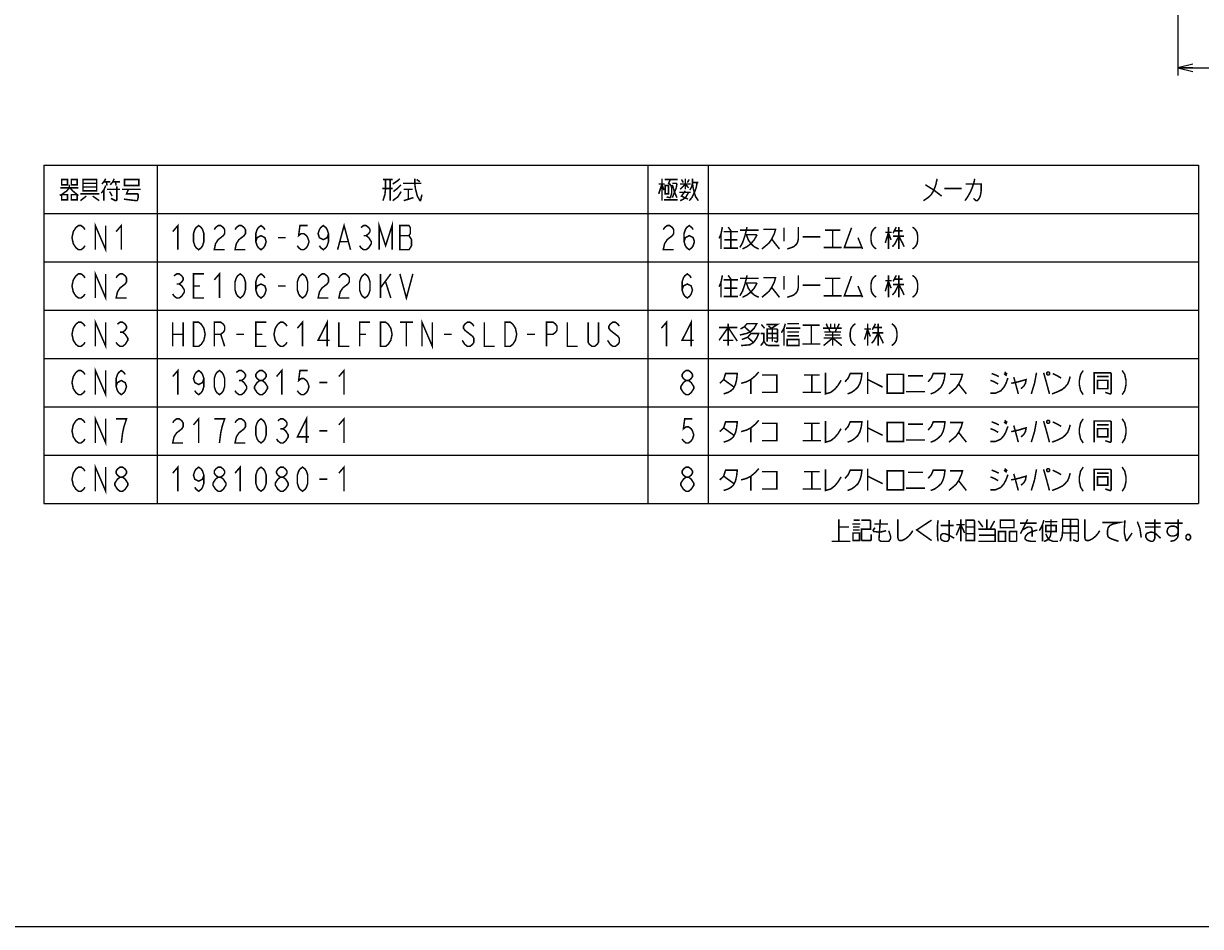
# Model space of a CAD drawing. Extents: x 0 to 840, y 0 to 594.
# Tile 2 of 22: x 229 to 541, y 0 to 239. Entities that reach past the tile are written whole.
import ezdxf

# ---------------------------------------------------------------- set-up
doc = ezdxf.new("R2010")
doc.units = 0
doc.header["$LTSCALE"] = 46.2
doc.layers.get('0').update_dxf_attribs({"linetype": 'CONTINUOUS'})
doc.layers.add('ALL_DIM', color=7, linetype='CONTINUOUS')
doc.layers.add('ALL_NOTE', color=7, linetype='CONTINUOUS')
doc.dimstyles.get("Standard").update_dxf_attribs({"dimtxt": 2.5, "dimasz": 2.5, "dimexe": 1.25, "dimexo": 0.625, "dimtad": 1, "dimcen": 2.5, "dimazin": 3, "dimtfac": 1, "dimtmove": 0, "dimatfit": 3})

# ---------------------------------------------------------------- blocks, each defined once
blk = doc.blocks.new('_OPEN')
at = {"color": 0, "linetype": 'BYBLOCK'}
for p, q in [((0, 0), (-1, 0.25)), ((-1, -0.25), (0, 0)), ((-1, 0), (0, 0))]:
    blk.add_line(p, q, dxfattribs=at)
blk = doc.blocks.new('*D3')
at = {"layer": 'ALL_DIM', "color": 2, "linetype": 'CONTINUOUS'}
for p, q in [((610, 270.12), (610, 225.5)), ((534.75, 241.5), (534.75, 225.5)), ((534.75, 227.5), (572.38, 227.5)), ((610, 227.5), (572.38, 227.5))]:
    blk.add_line(p, q, dxfattribs=at)
at = {"layer": 'ALL_DIM', "color": 2, "linetype": 'CONTINUOUS', "xscale": 4, "yscale": 4, "zscale": 4, "rotation": 180}
blk.add_blockref('_OPEN', (534.75, 227.5), dxfattribs=at)
at = {"layer": 'ALL_DIM', "color": 2, "linetype": 'CONTINUOUS', "xscale": 4, "yscale": 4, "zscale": 4}
blk.add_blockref('_OPEN', (610, 227.5), dxfattribs=at)

msp = doc.modelspace()

# ---------------------------------------------------------------- linework, layer by layer
at = {"color": 2, "linetype": 'CONTINUOUS'}
for p, q in [((234.272, 201.714), (540.272, 201.714)), ((234.272, 201.714), (234.272, 112.114)), ((264.272, 201.714), (264.272, 112.114)), ((394.272, 201.714), (394.272, 112.114)), ((410.272, 201.714), (410.272, 112.114)), ((540.272, 201.714), (540.272, 112.114)), ((234.272, 188.914), (540.272, 188.914)), ((234.272, 176.114), (540.272, 176.114)), ((234.272, 163.314), (540.272, 163.314)), ((234.272, 150.514), (540.272, 150.514)), ((234.272, 137.714), (540.272, 137.714)), ((234.272, 124.914), (540.272, 124.914)), ((234.272, 112.114), (540.272, 112.114))]:
    msp.add_line(p, q, dxfattribs=at)
at = {"color": 7, "linetype": 'CONTINUOUS'}
msp.add_line((0, 0), (840, 0), dxfattribs=at)
at = {"layer": 'ALL_NOTE', "color": 2, "linetype": 'CONTINUOUS', "const_width": 0.4}
for points in [[(241.016, 196.514), (241.016, 195.714), (240.328, 194.914), (238.952, 193.914), (238.436, 193.714)], [(238.952, 197.914), (238.952, 196.514), (240.5, 196.514), (240.5, 197.914), (238.952, 197.914)], [(241.532, 197.914), (241.532, 196.514), (243.08, 196.514), (243.08, 197.914), (241.532, 197.914)], [(244.628, 197.914), (244.628, 195.114), (244.628, 194.914), (248.24, 194.914), (248.24, 197.914), (244.628, 197.914)], [(244.628, 196.914), (248.24, 196.914)], [(250.648, 196.314), (250.132, 195.114), (249.444, 194.314)], [(250.648, 198.114), (250.132, 197.314), (249.616, 196.714)], [(250.132, 197.314), (251.852, 197.314)], [(250.82, 197.314), (250.992, 196.314)], [(251.852, 196.514), (252.54, 197.314), (252.884, 198.114)], [(252.54, 197.314), (254.432, 197.314)], [(253.228, 197.314), (253.4, 196.314)], [(255.636, 197.714), (255.636, 196.314), (259.42, 196.314), (259.42, 197.914), (255.636, 197.914), (255.636, 197.714)], [(324.112, 197.914), (326.692, 197.914)], [(324.8, 197.914), (324.8, 195.514), (324.628, 193.914), (324.112, 192.314)], [(326.004, 197.914), (326.004, 192.314)], [(326.692, 196.714), (327.896, 197.514), (328.584, 198.114)], [(328.928, 196.514), (327.896, 195.514), (326.864, 194.714)], [(329.444, 196.914), (334.088, 196.914), (334.26, 196.914)], [(332.54, 198.114), (332.54, 196.914), (332.712, 195.514), (333.228, 193.514), (333.916, 192.314), (334.088, 192.314)], [(333.056, 197.914), (333.916, 197.314)], [(397.196, 194.114), (398.056, 196.714), (398.572, 195.114)], [(397.196, 196.714), (398.744, 196.714)], [(398.056, 198.114), (398.056, 192.314)], [(398.744, 197.914), (402.184, 197.914)], [(398.916, 196.314), (398.916, 194.114), (399.776, 194.114), (399.776, 196.314), (398.916, 196.314)], [(400.292, 197.914), (399.776, 196.914), (400.12, 196.714), (400.464, 196.314), (400.636, 195.714), (400.636, 194.314), (400.292, 193.114), (400.12, 193.114), (399.26, 193.314)], [(400.808, 196.914), (401.84, 196.914), (402.012, 196.714), (401.84, 195.714), (400.808, 193.114)], [(400.808, 196.514), (401.324, 194.714), (402.012, 193.114)], [(402.872, 195.314), (404.248, 196.714), (405.108, 195.714)], [(402.872, 196.714), (405.624, 196.714)], [(403.216, 197.914), (403.732, 197.114)], [(404.248, 198.114), (404.248, 195.314)], [(404.764, 197.114), (405.28, 197.914)], [(407.344, 197.114), (407.172, 195.914), (406.828, 194.914), (406.484, 194.114), (405.968, 193.114), (405.28, 192.314)], [(405.452, 195.114), (405.968, 196.114), (406.14, 197.114), (406.14, 198.114)], [(406.14, 197.114), (407.688, 197.114)], [(406.14, 196.914), (406.312, 195.714), (406.656, 194.314), (407, 193.314), (407.688, 192.314)], [(470.972, 198.114), (470.628, 196.514), (470.112, 195.114), (469.424, 193.914), (468.564, 193.114), (467.36, 192.314)], [(467.876, 196.514), (470.112, 195.114), (472.176, 193.514)], [(480.948, 198.114), (480.776, 197.314), (480.604, 196.714), (480.26, 195.714), (479.744, 194.514), (479.4, 193.914), (479.056, 193.314), (478.368, 192.314)], [(478.54, 196.714), (482.668, 196.714), (482.668, 195.114), (482.496, 193.914), (482.324, 193.314), (481.98, 192.714), (481.636, 192.314), (481.292, 192.314), (480.604, 192.914)], [(238.608, 195.714), (243.424, 195.714)], [(238.952, 193.914), (238.952, 192.514), (240.5, 192.514), (240.5, 193.914), (238.952, 193.914)], [(241.188, 195.714), (241.876, 194.914), (243.08, 193.914), (243.424, 193.714)], [(241.532, 193.914), (241.532, 192.514), (243.08, 192.514), (243.08, 193.914), (241.532, 193.914)], [(243.94, 194.114), (248.928, 194.114)], [(245.488, 193.514), (243.94, 192.314)], [(248.24, 195.914), (244.628, 195.914)], [(247.208, 193.514), (248.928, 192.314)], [(250.132, 195.114), (250.132, 192.314)], [(250.992, 195.314), (254.432, 195.314)], [(251.68, 194.714), (252.368, 193.514)], [(253.572, 196.114), (253.572, 192.514), (253.4, 192.314), (253.228, 192.314), (252.024, 192.914)], [(254.948, 195.314), (259.936, 195.314)], [(256.668, 195.314), (256.152, 194.114), (259.076, 194.114), (259.248, 193.914), (259.248, 193.114), (259.076, 192.514), (258.904, 192.314), (258.732, 192.314), (255.464, 192.714)], [(326.692, 195.514), (323.94, 195.514)], [(328.928, 194.714), (328.068, 193.314), (326.692, 192.314)], [(329.616, 195.314), (332.024, 195.314)], [(330.82, 195.314), (330.82, 192.714)], [(333.916, 192.314), (334.088, 192.314), (334.432, 193.914)], [(402.7, 194.514), (405.624, 194.514)], [(402.872, 192.314), (403.732, 192.714), (404.42, 193.314), (405.108, 194.514)], [(404.248, 194.914), (403.216, 193.514), (404.936, 192.714)], [(472.864, 195.514), (477.508, 195.514)], [(329.616, 192.314), (332.196, 193.114)], [(398.572, 192.514), (402.184, 192.514)], [(245.144, 180.381), (244.8, 179.847), (244.112, 179.314), (243.424, 179.314), (242.736, 179.847), (242.392, 180.381), (242.048, 180.914), (241.704, 182.514), (242.048, 184.114), (242.392, 184.647), (242.736, 185.181), (243.424, 185.714), (244.112, 185.714), (244.8, 185.181), (245.144, 184.647)], [(247.896, 179.314), (247.896, 185.714), (250.648, 179.314), (250.648, 185.714)], [(253.4, 184.114), (254.776, 185.714), (254.776, 179.314)], [(268.4, 184.114), (269.776, 185.714), (269.776, 179.314)], [(275.28, 179.314), (274.592, 179.847), (274.248, 180.381), (273.904, 181.447), (273.904, 183.581), (274.248, 184.647), (274.592, 185.181), (275.28, 185.714), (275.968, 185.181), (276.312, 184.647), (276.656, 183.581), (276.656, 181.447), (276.312, 180.381), (275.968, 179.847), (275.28, 179.314)], [(279.408, 184.647), (279.752, 185.181), (280.44, 185.714), (281.128, 185.714), (281.816, 185.181), (282.16, 184.647), (282.16, 183.581), (281.816, 183.047), (281.128, 182.514), (280.44, 181.981), (279.752, 180.914), (279.408, 179.314), (282.16, 179.314)], [(284.912, 184.647), (285.256, 185.181), (285.944, 185.714), (286.632, 185.714), (287.32, 185.181), (287.664, 184.647), (287.664, 183.581), (287.32, 183.047), (286.632, 182.514), (285.944, 181.981), (285.256, 180.914), (284.912, 179.314), (287.664, 179.314)], [(290.416, 181.447), (290.76, 182.514), (291.792, 183.047), (292.824, 182.514), (293.168, 181.447), (292.824, 180.381), (292.48, 179.847), (291.792, 179.314), (291.104, 179.847), (290.76, 180.381), (290.416, 181.447), (290.416, 183.581), (290.76, 184.647), (291.104, 185.181), (291.792, 185.714), (292.48, 185.181), (292.824, 184.647)], [(304.176, 185.714), (302.112, 185.714), (301.768, 183.047), (302.456, 183.581), (303.144, 183.581), (303.832, 183.047), (304.176, 182.514), (304.52, 181.447), (304.176, 180.381), (303.832, 179.847), (303.144, 179.314), (302.456, 179.314), (301.768, 179.847), (301.424, 180.381)], [(309.68, 183.581), (309.336, 182.514), (308.304, 181.981), (307.272, 182.514), (306.928, 183.581), (307.272, 184.647), (307.616, 185.181), (308.304, 185.714), (308.992, 185.181), (309.336, 184.647), (309.68, 183.581), (309.68, 181.447), (309.336, 180.381), (308.992, 179.847), (308.304, 179.314), (307.616, 179.847), (307.272, 180.381)], [(312.088, 179.314), (313.808, 185.714), (315.528, 179.314)], [(318.28, 185.181), (318.968, 185.714), (319.656, 185.714), (320.344, 185.181), (320.688, 184.647), (320.688, 184.114), (320.344, 183.581), (319.656, 183.047), (320.344, 182.514), (320.688, 181.981), (321.032, 181.447), (321.032, 180.914), (320.688, 180.381), (320.344, 179.847), (319.656, 179.314), (318.968, 179.314), (318.28, 179.847), (317.936, 180.381)], [(323.096, 179.314), (323.096, 185.714), (324.816, 180.381), (326.536, 185.714), (326.536, 179.314)], [(328.6, 185.714), (328.6, 179.314), (331.008, 179.314), (331.352, 179.847), (331.696, 180.381), (331.696, 181.981), (331.352, 182.514), (331.008, 183.047), (331.352, 183.581), (331.352, 185.181), (331.008, 185.714), (328.6, 185.714)], [(398.4, 184.647), (398.744, 185.181), (399.432, 185.714), (400.12, 185.714), (400.808, 185.181), (401.152, 184.647), (401.152, 183.581), (400.808, 183.047), (400.12, 182.514), (399.432, 181.981), (398.744, 180.914), (398.4, 179.314), (401.152, 179.314)], [(403.904, 181.447), (404.248, 182.514), (405.28, 183.047), (406.312, 182.514), (406.656, 181.447), (406.312, 180.381), (405.968, 179.847), (405.28, 179.314), (404.592, 179.847), (404.248, 180.381), (403.904, 181.447), (403.904, 183.581), (404.248, 184.647), (404.592, 185.181), (405.28, 185.714), (405.968, 185.181), (406.312, 184.647)], [(414.056, 185.314), (413.712, 183.514), (413.196, 182.314)], [(414.4, 184.114), (418.184, 184.114)], [(415.604, 185.314), (416.464, 184.114)], [(416.292, 184.114), (416.292, 179.714)], [(420.592, 185.314), (420.42, 184.514), (420.076, 183.114), (419.388, 181.114), (418.7, 179.914)], [(418.7, 184.514), (423.688, 184.514)], [(424.892, 184.714), (428.16, 184.714), (427.816, 183.514), (427.128, 182.114), (426.44, 181.114), (425.752, 180.514), (424.548, 179.514)], [(430.396, 185.114), (430.396, 181.514)], [(434.18, 185.314), (434.18, 182.114), (434.008, 181.314), (433.664, 180.714), (432.976, 180.114), (432.46, 179.914), (431.256, 179.514)], [(441.232, 184.514), (445.36, 184.514)], [(443.296, 184.514), (443.296, 179.914)], [(448.284, 185.114), (446.392, 179.914), (451.036, 179.914)], [(454.82, 185.314), (454.304, 184.914), (453.96, 184.514), (453.616, 183.914), (453.444, 182.914), (453.444, 181.914), (453.616, 180.914), (453.96, 180.314), (454.304, 179.914), (454.82, 179.514)], [(457.228, 183.914), (458.948, 183.914)], [(458.088, 183.914), (457.228, 181.114)], [(458.088, 185.314), (458.088, 179.514)], [(460.152, 185.314), (459.292, 183.714)], [(459.636, 184.314), (461.872, 184.314)], [(460.84, 185.314), (460.84, 179.514)], [(464.452, 185.314), (464.968, 184.914), (465.312, 184.514), (465.656, 183.914), (465.828, 182.914), (465.828, 181.914), (465.656, 180.914), (465.312, 180.314), (464.968, 179.914), (464.452, 179.514)], [(296.264, 182.514), (298.328, 182.514)], [(312.776, 181.447), (314.84, 181.447)], [(318.968, 183.047), (319.656, 183.047)], [(328.6, 183.047), (331.008, 183.047)], [(413.712, 183.514), (413.712, 179.514)], [(414.572, 181.914), (418.012, 181.914)], [(420.076, 183.314), (423, 183.314), (423.172, 183.114), (422.484, 181.914), (421.624, 180.914), (420.592, 180.114), (419.388, 179.514)], [(420.42, 183.314), (420.936, 181.914), (421.624, 180.914), (422.484, 180.114), (423.688, 179.514)], [(427.128, 182.114), (429.192, 179.514)], [(435.384, 182.714), (440.028, 182.714)], [(450.004, 182.514), (451.208, 179.514)], [(458.088, 183.714), (458.776, 181.914)], [(460.84, 182.914), (459.808, 180.914), (459.12, 180.114)], [(459.292, 182.914), (462.216, 182.914)], [(460.84, 182.914), (461.872, 180.914), (462.216, 180.114)], [(414.4, 179.714), (418.184, 179.714)], [(440.888, 179.914), (445.704, 179.914)], [(245.144, 167.581), (244.8, 167.047), (244.112, 166.514), (243.424, 166.514), (242.736, 167.047), (242.392, 167.581), (242.048, 168.114), (241.704, 169.714), (242.048, 171.314), (242.392, 171.847), (242.736, 172.381), (243.424, 172.914), (244.112, 172.914), (244.8, 172.381), (245.144, 171.847)], [(247.896, 166.514), (247.896, 172.914), (250.648, 166.514), (250.648, 172.914)], [(253.4, 171.847), (253.744, 172.381), (254.432, 172.914), (255.12, 172.914), (255.808, 172.381), (256.152, 171.847), (256.152, 170.781), (255.808, 170.247), (255.12, 169.714), (254.432, 169.181), (253.744, 168.114), (253.4, 166.514), (256.152, 166.514)], [(268.744, 172.381), (269.432, 172.914), (270.12, 172.914), (270.808, 172.381), (271.152, 171.847), (271.152, 171.314), (270.808, 170.781), (270.12, 170.247), (270.808, 169.714), (271.152, 169.181), (271.496, 168.647), (271.496, 168.114), (271.152, 167.581), (270.808, 167.047), (270.12, 166.514), (269.432, 166.514), (268.744, 167.047), (268.4, 167.581)], [(276.656, 166.514), (273.904, 166.514), (273.904, 172.914), (276.656, 172.914)], [(279.408, 171.314), (280.784, 172.914), (280.784, 166.514)], [(286.288, 166.514), (285.6, 167.047), (285.256, 167.581), (284.912, 168.647), (284.912, 170.781), (285.256, 171.847), (285.6, 172.381), (286.288, 172.914), (286.976, 172.381), (287.32, 171.847), (287.664, 170.781), (287.664, 168.647), (287.32, 167.581), (286.976, 167.047), (286.288, 166.514)], [(290.416, 168.647), (290.76, 169.714), (291.792, 170.247), (292.824, 169.714), (293.168, 168.647), (292.824, 167.581), (292.48, 167.047), (291.792, 166.514), (291.104, 167.047), (290.76, 167.581), (290.416, 168.647), (290.416, 170.781), (290.76, 171.847), (291.104, 172.381), (291.792, 172.914), (292.48, 172.381), (292.824, 171.847)], [(302.8, 166.514), (302.112, 167.047), (301.768, 167.581), (301.424, 168.647), (301.424, 170.781), (301.768, 171.847), (302.112, 172.381), (302.8, 172.914), (303.488, 172.381), (303.832, 171.847), (304.176, 170.781), (304.176, 168.647), (303.832, 167.581), (303.488, 167.047), (302.8, 166.514)], [(306.928, 171.847), (307.272, 172.381), (307.96, 172.914), (308.648, 172.914), (309.336, 172.381), (309.68, 171.847), (309.68, 170.781), (309.336, 170.247), (308.648, 169.714), (307.96, 169.181), (307.272, 168.114), (306.928, 166.514), (309.68, 166.514)], [(312.432, 171.847), (312.776, 172.381), (313.464, 172.914), (314.152, 172.914), (314.84, 172.381), (315.184, 171.847), (315.184, 170.781), (314.84, 170.247), (314.152, 169.714), (313.464, 169.181), (312.776, 168.114), (312.432, 166.514), (315.184, 166.514)], [(319.312, 166.514), (318.624, 167.047), (318.28, 167.581), (317.936, 168.647), (317.936, 170.781), (318.28, 171.847), (318.624, 172.381), (319.312, 172.914), (320, 172.381), (320.344, 171.847), (320.688, 170.781), (320.688, 168.647), (320.344, 167.581), (320, 167.047), (319.312, 166.514)], [(323.44, 172.914), (323.44, 166.514)], [(323.44, 169.181), (326.192, 172.914)], [(328.6, 172.914), (330.32, 166.514), (332.04, 172.914)], [(403.392, 168.647), (403.736, 169.714), (404.768, 170.247), (405.8, 169.714), (406.144, 168.647), (405.8, 167.581), (405.456, 167.047), (404.768, 166.514), (404.08, 167.047), (403.736, 167.581), (403.392, 168.647), (403.392, 170.781), (403.736, 171.847), (404.08, 172.381), (404.768, 172.914), (405.456, 172.381), (405.8, 171.847)], [(414.056, 172.514), (413.712, 170.714), (413.196, 169.514)], [(415.604, 172.514), (416.464, 171.314)], [(420.592, 172.514), (420.42, 171.714), (420.076, 170.314), (419.388, 168.314), (418.7, 167.114)], [(418.7, 171.714), (423.688, 171.714)], [(424.892, 171.914), (428.16, 171.914), (427.816, 170.714), (427.128, 169.314), (426.44, 168.314), (425.752, 167.714), (424.548, 166.714)], [(430.396, 172.314), (430.396, 168.714)], [(434.18, 172.514), (434.18, 169.314), (434.008, 168.514), (433.664, 167.914), (432.976, 167.314), (432.46, 167.114), (431.256, 166.714)], [(441.232, 171.714), (445.36, 171.714)], [(443.296, 171.714), (443.296, 167.114)], [(448.284, 172.314), (446.392, 167.114), (451.036, 167.114)], [(454.82, 172.514), (454.304, 172.114), (453.96, 171.714), (453.616, 171.114), (453.444, 170.114), (453.444, 169.114), (453.616, 168.114), (453.96, 167.514), (454.304, 167.114), (454.82, 166.714)], [(458.088, 172.514), (458.088, 166.714)], [(460.152, 172.514), (459.292, 170.914)], [(459.636, 171.514), (461.872, 171.514)], [(460.84, 172.514), (460.84, 166.714)], [(464.452, 172.514), (464.968, 172.114), (465.312, 171.714), (465.656, 171.114), (465.828, 170.114), (465.828, 169.114), (465.656, 168.114), (465.312, 167.514), (464.968, 167.114), (464.452, 166.714)], [(269.432, 170.247), (270.12, 170.247)], [(273.904, 169.714), (275.624, 169.714)], [(296.264, 169.714), (298.328, 169.714)], [(324.816, 170.781), (326.192, 166.514)], [(413.712, 170.714), (413.712, 166.714)], [(414.4, 171.314), (418.184, 171.314)], [(414.572, 169.114), (418.012, 169.114)], [(416.292, 171.314), (416.292, 166.914)], [(420.076, 170.514), (423, 170.514), (423.172, 170.314), (422.484, 169.114), (421.624, 168.114), (420.592, 167.314), (419.388, 166.714)], [(420.42, 170.514), (420.936, 169.114), (421.624, 168.114), (422.484, 167.314), (423.688, 166.714)], [(427.128, 169.314), (429.192, 166.714)], [(435.384, 169.914), (440.028, 169.914)], [(450.004, 169.714), (451.208, 166.714)], [(457.228, 171.114), (458.948, 171.114)], [(458.088, 171.114), (457.228, 168.314)], [(458.088, 170.914), (458.776, 169.114)], [(460.84, 170.114), (459.808, 168.114), (459.12, 167.314)], [(459.292, 170.114), (462.216, 170.114)], [(460.84, 170.114), (461.872, 168.114), (462.216, 167.314)], [(414.4, 166.914), (418.184, 166.914)], [(440.888, 167.114), (445.704, 167.114)], [(245.144, 154.781), (244.8, 154.247), (244.112, 153.714), (243.424, 153.714), (242.736, 154.247), (242.392, 154.781), (242.048, 155.314), (241.704, 156.914), (242.048, 158.514), (242.392, 159.047), (242.736, 159.581), (243.424, 160.114), (244.112, 160.114), (244.8, 159.581), (245.144, 159.047)], [(247.896, 153.714), (247.896, 160.114), (250.648, 153.714), (250.648, 160.114)], [(253.744, 159.581), (254.432, 160.114), (255.12, 160.114), (255.808, 159.581), (256.152, 159.047), (256.152, 158.514), (255.808, 157.981), (255.12, 157.447), (255.808, 156.914), (256.152, 156.381), (256.496, 155.847), (256.496, 155.314), (256.152, 154.781), (255.808, 154.247), (255.12, 153.714), (254.432, 153.714), (253.744, 154.247), (253.4, 154.781)], [(268.4, 160.114), (268.4, 153.714)], [(271.152, 160.114), (271.152, 153.714)], [(273.904, 160.114), (275.28, 160.114), (275.968, 159.581), (276.312, 159.047), (276.656, 158.514), (277, 156.914), (276.656, 155.314), (276.312, 154.781), (275.968, 154.247), (275.28, 153.714), (273.904, 153.714), (273.904, 160.114)], [(279.408, 153.714), (279.408, 160.114), (281.128, 160.114), (281.816, 159.581), (282.16, 159.047), (282.16, 157.981), (281.816, 157.447), (281.128, 156.914), (279.408, 156.914)], [(293.168, 153.714), (290.416, 153.714), (290.416, 160.114), (293.168, 160.114)], [(298.672, 154.781), (298.328, 154.247), (297.64, 153.714), (296.952, 153.714), (296.264, 154.247), (295.92, 154.781), (295.576, 155.314), (295.232, 156.914), (295.576, 158.514), (295.92, 159.047), (296.264, 159.581), (296.952, 160.114), (297.64, 160.114), (298.328, 159.581), (298.672, 159.047)], [(301.424, 158.514), (302.8, 160.114), (302.8, 153.714)], [(309.336, 153.714), (309.336, 160.114), (306.928, 155.314), (310.024, 155.314)], [(312.432, 160.114), (312.432, 153.714), (315.184, 153.714)], [(317.936, 153.714), (317.936, 160.114), (320.688, 160.114)], [(323.44, 160.114), (324.816, 160.114), (325.504, 159.581), (325.848, 159.047), (326.192, 158.514), (326.536, 156.914), (326.192, 155.314), (325.848, 154.781), (325.504, 154.247), (324.816, 153.714), (323.44, 153.714), (323.44, 160.114)], [(328.6, 160.114), (332.04, 160.114)], [(330.32, 160.114), (330.32, 153.714)], [(334.448, 153.714), (334.448, 160.114), (337.2, 153.714), (337.2, 160.114)], [(348.208, 159.047), (347.864, 159.581), (347.176, 160.114), (346.488, 160.114), (345.8, 159.581), (345.456, 159.047), (345.456, 158.514), (345.8, 157.981), (346.488, 157.447), (347.176, 156.914), (347.864, 156.381), (348.208, 155.847), (348.208, 154.781), (347.864, 154.247), (347.176, 153.714), (346.488, 153.714), (345.8, 154.247), (345.456, 154.781), (345.112, 155.314)], [(350.96, 160.114), (350.96, 153.714), (353.712, 153.714)], [(356.464, 160.114), (357.84, 160.114), (358.528, 159.581), (358.872, 159.047), (359.216, 158.514), (359.56, 156.914), (359.216, 155.314), (358.872, 154.781), (358.528, 154.247), (357.84, 153.714), (356.464, 153.714), (356.464, 160.114)], [(367.472, 153.714), (367.472, 160.114), (369.192, 160.114), (369.88, 159.581), (370.224, 159.047), (370.224, 157.981), (369.88, 157.447), (369.192, 156.914), (367.472, 156.914)], [(372.976, 160.114), (372.976, 153.714), (375.728, 153.714)], [(381.232, 160.114), (381.232, 154.781), (380.888, 154.247), (380.2, 153.714), (379.512, 153.714), (378.824, 154.247), (378.48, 154.781), (378.48, 160.114)], [(386.736, 159.047), (386.392, 159.581), (385.704, 160.114), (385.016, 160.114), (384.328, 159.581), (383.984, 159.047), (383.984, 158.514), (384.328, 157.981), (385.016, 157.447), (385.704, 156.914), (386.392, 156.381), (386.736, 155.847), (386.736, 154.781), (386.392, 154.247), (385.704, 153.714), (385.016, 153.714), (384.328, 154.247), (383.984, 154.781), (383.64, 155.314)], [(397.888, 158.514), (399.264, 160.114), (399.264, 153.714)], [(405.8, 153.714), (405.8, 160.114), (403.392, 155.314), (406.488, 155.314)], [(415.604, 159.714), (415.604, 153.914)], [(418.872, 158.314), (419.904, 158.914), (420.592, 159.714), (423.172, 159.714), (422.484, 158.514), (421.452, 157.514), (420.42, 157.114), (418.7, 156.714)], [(419.904, 158.914), (421.452, 157.514)], [(424.376, 159.514), (425.236, 158.514)], [(425.752, 159.514), (428.676, 159.514), (427.128, 158.514)], [(426.268, 159.114), (427.3, 158.314)], [(430.74, 159.714), (430.396, 158.514), (429.708, 157.314)], [(431.256, 159.714), (434.352, 159.714)], [(435.384, 159.314), (439.856, 159.314)], [(437.62, 159.314), (437.62, 154.314)], [(441.576, 159.714), (442.092, 158.514)], [(442.78, 159.714), (442.78, 158.514)], [(443.812, 159.714), (443.812, 158.514)], [(445.016, 159.714), (444.5, 158.514)], [(449.316, 159.714), (448.8, 159.314), (448.456, 158.914), (448.112, 158.314), (447.94, 157.314), (447.94, 156.314), (448.112, 155.314), (448.456, 154.714), (448.8, 154.314), (449.316, 153.914)], [(452.584, 159.714), (452.584, 153.914)], [(454.648, 159.714), (453.788, 158.114)], [(455.336, 159.714), (455.336, 153.914)], [(458.948, 159.714), (459.464, 159.314), (459.808, 158.914), (460.152, 158.314), (460.324, 157.314), (460.324, 156.314), (460.152, 155.314), (459.808, 154.714), (459.464, 154.314), (458.948, 153.914)], [(254.432, 157.447), (255.12, 157.447)], [(268.4, 156.914), (271.152, 156.914)], [(281.128, 156.914), (282.16, 153.714)], [(285.256, 156.914), (287.32, 156.914)], [(290.416, 156.914), (292.136, 156.914)], [(317.936, 156.914), (319.656, 156.914)], [(340.296, 156.914), (342.36, 156.914)], [(362.312, 156.914), (364.376, 156.914)], [(413.196, 155.314), (415.604, 158.714), (418.012, 155.114)], [(413.196, 158.714), (418.012, 158.714)], [(419.216, 155.514), (420.764, 156.114), (421.624, 157.114), (423.688, 157.114), (423.172, 155.914), (422.312, 154.714), (421.28, 154.114), (419.044, 153.914)], [(420.764, 156.114), (422.312, 154.714)], [(424.204, 157.114), (425.064, 157.114), (425.064, 155.114), (424.72, 154.514), (424.204, 153.914)], [(425.924, 154.914), (425.924, 158.314), (428.504, 158.314), (428.676, 158.114), (428.676, 155.114), (428.504, 154.914), (428.332, 154.914), (427.816, 155.114)], [(425.924, 157.114), (428.676, 157.114)], [(425.924, 155.914), (428.676, 155.914)], [(427.3, 158.314), (427.3, 154.914)], [(430.396, 158.514), (430.396, 153.914)], [(430.912, 158.514), (434.696, 158.514)], [(431.256, 157.514), (434.18, 157.514), (434.352, 157.514)], [(431.256, 156.514), (434.352, 156.514)], [(440.716, 158.514), (445.704, 158.514)], [(440.888, 153.914), (443.296, 155.914), (445.704, 153.914)], [(440.888, 155.914), (445.704, 155.914)], [(441.06, 157.514), (445.188, 157.514), (445.36, 157.514)], [(441.232, 156.714), (445.36, 156.714)], [(442.264, 158.514), (442.608, 157.514)], [(443.296, 157.514), (443.296, 153.914)], [(444.328, 158.514), (443.984, 157.514)], [(445.36, 157.514), (445.532, 157.514)], [(451.724, 158.314), (453.444, 158.314)], [(452.584, 158.314), (451.724, 155.514)], [(452.584, 158.114), (453.272, 156.314)], [(455.336, 157.314), (454.304, 155.314), (453.616, 154.514)], [(453.788, 157.314), (456.712, 157.314)], [(454.132, 158.714), (456.368, 158.714)], [(455.336, 157.314), (456.368, 155.314), (456.712, 154.514)], [(414.228, 155.314), (416.808, 155.314), (416.98, 155.314)], [(425.064, 155.114), (425.408, 154.514), (425.752, 154.114), (426.44, 153.914), (429.192, 153.914)], [(431.256, 155.514), (431.256, 153.914), (434.352, 153.914), (434.352, 155.514), (431.256, 155.514)], [(435.212, 154.314), (440.028, 154.314)], [(245.144, 141.981), (244.8, 141.447), (244.112, 140.914), (243.424, 140.914), (242.736, 141.447), (242.392, 141.981), (242.048, 142.514), (241.704, 144.114), (242.048, 145.714), (242.392, 146.247), (242.736, 146.781), (243.424, 147.314), (244.112, 147.314), (244.8, 146.781), (245.144, 146.247)], [(247.896, 140.914), (247.896, 147.314), (250.648, 140.914), (250.648, 147.314)], [(253.4, 143.047), (253.744, 144.114), (254.776, 144.647), (255.808, 144.114), (256.152, 143.047), (255.808, 141.981), (255.464, 141.447), (254.776, 140.914), (254.088, 141.447), (253.744, 141.981), (253.4, 143.047), (253.4, 145.181), (253.744, 146.247), (254.088, 146.781), (254.776, 147.314), (255.464, 146.781), (255.808, 146.247)], [(268.4, 145.714), (269.776, 147.314), (269.776, 140.914)], [(276.656, 145.181), (276.312, 144.114), (275.28, 143.581), (274.248, 144.114), (273.904, 145.181), (274.248, 146.247), (274.592, 146.781), (275.28, 147.314), (275.968, 146.781), (276.312, 146.247), (276.656, 145.181), (276.656, 143.047), (276.312, 141.981), (275.968, 141.447), (275.28, 140.914), (274.592, 141.447), (274.248, 141.981)], [(280.784, 140.914), (280.096, 141.447), (279.752, 141.981), (279.408, 143.047), (279.408, 145.181), (279.752, 146.247), (280.096, 146.781), (280.784, 147.314), (281.472, 146.781), (281.816, 146.247), (282.16, 145.181), (282.16, 143.047), (281.816, 141.981), (281.472, 141.447), (280.784, 140.914)], [(285.256, 146.781), (285.944, 147.314), (286.632, 147.314), (287.32, 146.781), (287.664, 146.247), (287.664, 145.714), (287.32, 145.181), (286.632, 144.647), (287.32, 144.114), (287.664, 143.581), (288.008, 143.047), (288.008, 142.514), (287.664, 141.981), (287.32, 141.447), (286.632, 140.914), (285.944, 140.914), (285.256, 141.447), (284.912, 141.981)], [(291.448, 144.647), (290.76, 145.181), (290.416, 145.714), (290.416, 146.247), (290.76, 146.781), (291.448, 147.314), (292.136, 147.314), (292.824, 146.781), (293.168, 146.247), (293.168, 145.714), (292.824, 145.181), (292.136, 144.647)], [(295.92, 145.714), (297.296, 147.314), (297.296, 140.914)], [(304.176, 147.314), (302.112, 147.314), (301.768, 144.647), (302.456, 145.181), (303.144, 145.181), (303.832, 144.647), (304.176, 144.114), (304.52, 143.047), (304.176, 141.981), (303.832, 141.447), (303.144, 140.914), (302.456, 140.914), (301.768, 141.447), (301.424, 141.981)], [(312.432, 145.714), (313.808, 147.314), (313.808, 140.914)], [(404.424, 144.647), (403.736, 145.181), (403.392, 145.714), (403.392, 146.247), (403.736, 146.781), (404.424, 147.314), (405.112, 147.314), (405.8, 146.781), (406.144, 146.247), (406.144, 145.714), (405.8, 145.181), (405.112, 144.647)], [(413.368, 143.914), (414.4, 144.914), (414.916, 146.514), (418.012, 146.514), (417.84, 144.914), (417.496, 143.514), (416.98, 142.514), (416.292, 141.914), (415.604, 141.514), (414.4, 141.114)], [(419.044, 143.914), (420.42, 144.314), (421.624, 144.914), (422.828, 145.914), (423.688, 146.914)], [(441.404, 146.714), (441.404, 141.114), (442.78, 141.514), (443.812, 142.314), (444.672, 143.314), (445.532, 144.714)], [(446.564, 144.314), (447.424, 145.314), (447.94, 146.514), (451.036, 146.514), (450.864, 145.114), (450.52, 143.914), (450.004, 142.914), (449.144, 142.114), (448.284, 141.514), (447.252, 141.114)], [(452.584, 146.914), (452.584, 141.114)], [(468.58, 144.314), (469.44, 145.314), (469.956, 146.514), (473.052, 146.514), (472.88, 145.114), (472.536, 143.914), (472.02, 142.914), (471.16, 142.114), (470.3, 141.514), (469.268, 141.114)], [(485.436, 146.514), (486.468, 146.114), (487.328, 145.714)], [(488.704, 146.514), (489.392, 145.914)], [(488.876, 146.914), (489.564, 146.314)], [(497.304, 146.714), (496.788, 143.914), (495.928, 141.114)], [(499.196, 146.714), (499.884, 144.314), (500.744, 141.114)], [(500.228, 146.914), (500.056, 146.714), (500.056, 146.314), (500.228, 146.114), (500.572, 146.114), (500.744, 146.314), (500.744, 146.714), (500.572, 146.914), (500.228, 146.914)], [(501.604, 146.514), (502.808, 145.914), (503.84, 145.314)], [(509.688, 147.314), (509, 146.247), (508.656, 144.647), (508.656, 143.581), (509, 141.981), (509.688, 140.914)], [(512.612, 141.114), (512.612, 146.714), (516.912, 146.714), (517.084, 146.514), (517.084, 141.314), (516.912, 141.114), (516.74, 141.114), (515.536, 141.514)], [(520.008, 147.314), (520.696, 146.247), (521.04, 144.647), (521.04, 143.581), (520.696, 141.981), (520.008, 140.914)], [(285.944, 144.647), (286.632, 144.647)], [(291.448, 140.914), (290.76, 141.447), (290.416, 141.981), (290.072, 142.514), (290.072, 143.047), (290.416, 143.581), (290.76, 144.114), (291.448, 144.647), (292.136, 144.647), (292.824, 144.114), (293.168, 143.581), (293.512, 143.047), (293.512, 142.514), (293.168, 141.981), (292.824, 141.447), (292.136, 140.914), (291.448, 140.914)], [(307.272, 144.114), (309.336, 144.114)], [(404.424, 140.914), (403.736, 141.447), (403.392, 141.981), (403.048, 142.514), (403.048, 143.047), (403.392, 143.581), (403.736, 144.114), (404.424, 144.647), (405.112, 144.647), (405.8, 144.114), (406.144, 143.581), (406.488, 143.047), (406.488, 142.514), (406.144, 141.981), (405.8, 141.447), (405.112, 140.914), (404.424, 140.914)], [(414.4, 144.914), (417.152, 142.914)], [(421.624, 144.914), (421.624, 141.114)], [(424.548, 146.114), (428.504, 146.114), (428.504, 141.514), (424.548, 141.514)], [(435.728, 146.114), (439.856, 146.114)], [(437.792, 146.114), (437.792, 141.514)], [(452.584, 144.914), (456.54, 142.914)], [(457.744, 146.314), (457.744, 141.314), (462.044, 141.314), (462.044, 146.314), (457.744, 146.314)], [(463.248, 145.914), (467.204, 145.914)], [(474.428, 146.314), (477.696, 146.314), (477.352, 145.114), (476.664, 143.714), (475.976, 142.714), (475.288, 142.114), (474.084, 141.114)], [(476.664, 143.714), (478.728, 141.114)], [(485.092, 141.314), (486.468, 141.314), (487.844, 141.914), (488.704, 142.914), (489.22, 143.914), (489.736, 145.314)], [(485.092, 144.714), (486.124, 144.314), (487.156, 143.714)], [(490.596, 143.914), (492.488, 144.314), (494.552, 144.914), (494.38, 143.914), (494.036, 143.314), (493.692, 142.914), (493.176, 142.514)], [(491.284, 145.514), (491.628, 144.314)], [(491.628, 144.314), (492.488, 141.114)], [(501.432, 141.114), (502.98, 141.714), (504.184, 142.314), (504.872, 142.914), (505.56, 143.714), (505.904, 144.514), (506.248, 145.714)], [(513.3, 145.714), (516.396, 145.714)], [(513.472, 144.714), (513.472, 142.514), (516.224, 142.514), (516.224, 144.714), (513.472, 144.714)], [(435.384, 141.514), (440.2, 141.514)], [(462.732, 141.714), (467.72, 141.714)], [(245.144, 129.181), (244.8, 128.647), (244.112, 128.114), (243.424, 128.114), (242.736, 128.647), (242.392, 129.181), (242.048, 129.714), (241.704, 131.314), (242.048, 132.914), (242.392, 133.447), (242.736, 133.981), (243.424, 134.514), (244.112, 134.514), (244.8, 133.981), (245.144, 133.447)], [(247.896, 128.114), (247.896, 134.514), (250.648, 128.114), (250.648, 134.514)], [(254.776, 128.114), (255.12, 130.781), (255.464, 132.381), (255.808, 133.447), (256.152, 134.514), (253.4, 134.514)], [(268.4, 133.447), (268.744, 133.981), (269.432, 134.514), (270.12, 134.514), (270.808, 133.981), (271.152, 133.447), (271.152, 132.381), (270.808, 131.847), (270.12, 131.314), (269.432, 130.781), (268.744, 129.714), (268.4, 128.114), (271.152, 128.114)], [(273.904, 132.914), (275.28, 134.514), (275.28, 128.114)], [(280.784, 128.114), (281.128, 130.781), (281.472, 132.381), (281.816, 133.447), (282.16, 134.514), (279.408, 134.514)], [(284.912, 133.447), (285.256, 133.981), (285.944, 134.514), (286.632, 134.514), (287.32, 133.981), (287.664, 133.447), (287.664, 132.381), (287.32, 131.847), (286.632, 131.314), (285.944, 130.781), (285.256, 129.714), (284.912, 128.114), (287.664, 128.114)], [(291.792, 128.114), (291.104, 128.647), (290.76, 129.181), (290.416, 130.247), (290.416, 132.381), (290.76, 133.447), (291.104, 133.981), (291.792, 134.514), (292.48, 133.981), (292.824, 133.447), (293.168, 132.381), (293.168, 130.247), (292.824, 129.181), (292.48, 128.647), (291.792, 128.114)], [(296.264, 133.981), (296.952, 134.514), (297.64, 134.514), (298.328, 133.981), (298.672, 133.447), (298.672, 132.914), (298.328, 132.381), (297.64, 131.847), (298.328, 131.314), (298.672, 130.781), (299.016, 130.247), (299.016, 129.714), (298.672, 129.181), (298.328, 128.647), (297.64, 128.114), (296.952, 128.114), (296.264, 128.647), (295.92, 129.181)], [(303.832, 128.114), (303.832, 134.514), (301.424, 129.714), (304.52, 129.714)], [(312.432, 132.914), (313.808, 134.514), (313.808, 128.114)], [(406.144, 134.514), (404.08, 134.514), (403.736, 131.847), (404.424, 132.381), (405.112, 132.381), (405.8, 131.847), (406.144, 131.314), (406.488, 130.247), (406.144, 129.181), (405.8, 128.647), (405.112, 128.114), (404.424, 128.114), (403.736, 128.647), (403.392, 129.181)], [(419.044, 131.114), (420.42, 131.514), (421.624, 132.114), (422.828, 133.114), (423.688, 134.114)], [(452.584, 134.114), (452.584, 128.314)], [(488.876, 134.114), (489.564, 133.514)], [(500.228, 134.114), (500.056, 133.914), (500.056, 133.514), (500.228, 133.314), (500.572, 133.314), (500.744, 133.514), (500.744, 133.914), (500.572, 134.114), (500.228, 134.114)], [(509.688, 134.514), (509, 133.447), (508.656, 131.847), (508.656, 130.781), (509, 129.181), (509.688, 128.114)], [(520.008, 134.514), (520.696, 133.447), (521.04, 131.847), (521.04, 130.781), (520.696, 129.181), (520.008, 128.114)], [(296.952, 131.847), (297.64, 131.847)], [(307.272, 131.314), (309.336, 131.314)], [(413.368, 131.114), (414.4, 132.114), (414.916, 133.714), (418.012, 133.714), (417.84, 132.114), (417.496, 130.714), (416.98, 129.714), (416.292, 129.114), (415.604, 128.714), (414.4, 128.314)], [(414.4, 132.114), (417.152, 130.114)], [(421.624, 132.114), (421.624, 128.314)], [(424.548, 133.314), (428.504, 133.314), (428.504, 128.714), (424.548, 128.714)], [(435.728, 133.314), (439.856, 133.314)], [(437.792, 133.314), (437.792, 128.714)], [(441.404, 133.914), (441.404, 128.314), (442.78, 128.714), (443.812, 129.514), (444.672, 130.514), (445.532, 131.914)], [(446.564, 131.514), (447.424, 132.514), (447.94, 133.714), (451.036, 133.714), (450.864, 132.314), (450.52, 131.114), (450.004, 130.114), (449.144, 129.314), (448.284, 128.714), (447.252, 128.314)], [(452.584, 132.114), (456.54, 130.114)], [(457.744, 133.514), (457.744, 128.514), (462.044, 128.514), (462.044, 133.514), (457.744, 133.514)], [(463.248, 133.114), (467.204, 133.114)], [(468.58, 131.514), (469.44, 132.514), (469.956, 133.714), (473.052, 133.714), (472.88, 132.314), (472.536, 131.114), (472.02, 130.114), (471.16, 129.314), (470.3, 128.714), (469.268, 128.314)], [(474.428, 133.514), (477.696, 133.514), (477.352, 132.314), (476.664, 130.914), (475.976, 129.914), (475.288, 129.314), (474.084, 128.314)], [(476.664, 130.914), (478.728, 128.314)], [(485.092, 128.514), (486.468, 128.514), (487.844, 129.114), (488.704, 130.114), (489.22, 131.114), (489.736, 132.514)], [(485.092, 131.914), (486.124, 131.514), (487.156, 130.914)], [(485.436, 133.714), (486.468, 133.314), (487.328, 132.914)], [(488.704, 133.714), (489.392, 133.114)], [(490.596, 131.114), (492.488, 131.514), (494.552, 132.114), (494.38, 131.114), (494.036, 130.514), (493.692, 130.114), (493.176, 129.714)], [(491.284, 132.714), (491.628, 131.514)], [(491.628, 131.514), (492.488, 128.314)], [(497.304, 133.914), (496.788, 131.114), (495.928, 128.314)], [(499.196, 133.914), (499.884, 131.514), (500.744, 128.314)], [(501.432, 128.314), (502.98, 128.914), (504.184, 129.514), (504.872, 130.114), (505.56, 130.914), (505.904, 131.714), (506.248, 132.914)], [(501.604, 133.714), (502.808, 133.114), (503.84, 132.514)], [(512.612, 128.314), (512.612, 133.914), (516.912, 133.914), (517.084, 133.714), (517.084, 128.514), (516.912, 128.314), (516.74, 128.314), (515.536, 128.714)], [(513.3, 132.914), (516.396, 132.914)], [(513.472, 131.914), (513.472, 129.714), (516.224, 129.714), (516.224, 131.914), (513.472, 131.914)], [(435.384, 128.714), (440.2, 128.714)], [(462.732, 128.914), (467.72, 128.914)], [(245.144, 116.381), (244.8, 115.847), (244.112, 115.314), (243.424, 115.314), (242.736, 115.847), (242.392, 116.381), (242.048, 116.914), (241.704, 118.514), (242.048, 120.114), (242.392, 120.647), (242.736, 121.181), (243.424, 121.714), (244.112, 121.714), (244.8, 121.181), (245.144, 120.647)], [(247.896, 115.314), (247.896, 121.714), (250.648, 115.314), (250.648, 121.714)], [(254.432, 119.047), (253.744, 119.581), (253.4, 120.114), (253.4, 120.647), (253.744, 121.181), (254.432, 121.714), (255.12, 121.714), (255.808, 121.181), (256.152, 120.647), (256.152, 120.114), (255.808, 119.581), (255.12, 119.047)], [(268.4, 120.114), (269.776, 121.714), (269.776, 115.314)], [(276.656, 119.581), (276.312, 118.514), (275.28, 117.981), (274.248, 118.514), (273.904, 119.581), (274.248, 120.647), (274.592, 121.181), (275.28, 121.714), (275.968, 121.181), (276.312, 120.647), (276.656, 119.581), (276.656, 117.447), (276.312, 116.381), (275.968, 115.847), (275.28, 115.314), (274.592, 115.847), (274.248, 116.381)], [(280.44, 119.047), (279.752, 119.581), (279.408, 120.114), (279.408, 120.647), (279.752, 121.181), (280.44, 121.714), (281.128, 121.714), (281.816, 121.181), (282.16, 120.647), (282.16, 120.114), (281.816, 119.581), (281.128, 119.047)], [(284.912, 120.114), (286.288, 121.714), (286.288, 115.314)], [(291.792, 115.314), (291.104, 115.847), (290.76, 116.381), (290.416, 117.447), (290.416, 119.581), (290.76, 120.647), (291.104, 121.181), (291.792, 121.714), (292.48, 121.181), (292.824, 120.647), (293.168, 119.581), (293.168, 117.447), (292.824, 116.381), (292.48, 115.847), (291.792, 115.314)], [(296.952, 119.047), (296.264, 119.581), (295.92, 120.114), (295.92, 120.647), (296.264, 121.181), (296.952, 121.714), (297.64, 121.714), (298.328, 121.181), (298.672, 120.647), (298.672, 120.114), (298.328, 119.581), (297.64, 119.047)], [(302.8, 115.314), (302.112, 115.847), (301.768, 116.381), (301.424, 117.447), (301.424, 119.581), (301.768, 120.647), (302.112, 121.181), (302.8, 121.714), (303.488, 121.181), (303.832, 120.647), (304.176, 119.581), (304.176, 117.447), (303.832, 116.381), (303.488, 115.847), (302.8, 115.314)], [(312.432, 120.114), (313.808, 121.714), (313.808, 115.314)], [(404.424, 119.047), (403.736, 119.581), (403.392, 120.114), (403.392, 120.647), (403.736, 121.181), (404.424, 121.714), (405.112, 121.714), (405.8, 121.181), (406.144, 120.647), (406.144, 120.114), (405.8, 119.581), (405.112, 119.047)], [(509.688, 121.714), (509, 120.647), (508.656, 119.047), (508.656, 117.981), (509, 116.381), (509.688, 115.314)], [(520.008, 121.714), (520.696, 120.647), (521.04, 119.047), (521.04, 117.981), (520.696, 116.381), (520.008, 115.314)], [(254.432, 115.314), (253.744, 115.847), (253.4, 116.381), (253.056, 116.914), (253.056, 117.447), (253.4, 117.981), (253.744, 118.514), (254.432, 119.047), (255.12, 119.047), (255.808, 118.514), (256.152, 117.981), (256.496, 117.447), (256.496, 116.914), (256.152, 116.381), (255.808, 115.847), (255.12, 115.314), (254.432, 115.314)], [(280.44, 115.314), (279.752, 115.847), (279.408, 116.381), (279.064, 116.914), (279.064, 117.447), (279.408, 117.981), (279.752, 118.514), (280.44, 119.047), (281.128, 119.047), (281.816, 118.514), (282.16, 117.981), (282.504, 117.447), (282.504, 116.914), (282.16, 116.381), (281.816, 115.847), (281.128, 115.314), (280.44, 115.314)], [(296.952, 115.314), (296.264, 115.847), (295.92, 116.381), (295.576, 116.914), (295.576, 117.447), (295.92, 117.981), (296.264, 118.514), (296.952, 119.047), (297.64, 119.047), (298.328, 118.514), (298.672, 117.981), (299.016, 117.447), (299.016, 116.914), (298.672, 116.381), (298.328, 115.847), (297.64, 115.314), (296.952, 115.314)], [(307.272, 118.514), (309.336, 118.514)], [(404.424, 115.314), (403.736, 115.847), (403.392, 116.381), (403.048, 116.914), (403.048, 117.447), (403.392, 117.981), (403.736, 118.514), (404.424, 119.047), (405.112, 119.047), (405.8, 118.514), (406.144, 117.981), (406.488, 117.447), (406.488, 116.914), (406.144, 116.381), (405.8, 115.847), (405.112, 115.314), (404.424, 115.314)], [(413.368, 118.314), (414.4, 119.314), (414.916, 120.914), (418.012, 120.914), (417.84, 119.314), (417.496, 117.914), (416.98, 116.914), (416.292, 116.314), (415.604, 115.914), (414.4, 115.514)], [(414.4, 119.314), (417.152, 117.314)], [(419.044, 118.314), (420.42, 118.714), (421.624, 119.314), (422.828, 120.314), (423.688, 121.314)], [(421.624, 119.314), (421.624, 115.514)], [(424.548, 120.514), (428.504, 120.514), (428.504, 115.914), (424.548, 115.914)], [(435.728, 120.514), (439.856, 120.514)], [(437.792, 120.514), (437.792, 115.914)], [(441.404, 121.114), (441.404, 115.514), (442.78, 115.914), (443.812, 116.714), (444.672, 117.714), (445.532, 119.114)], [(446.564, 118.714), (447.424, 119.714), (447.94, 120.914), (451.036, 120.914), (450.864, 119.514), (450.52, 118.314), (450.004, 117.314), (449.144, 116.514), (448.284, 115.914), (447.252, 115.514)], [(452.584, 121.314), (452.584, 115.514)], [(452.584, 119.314), (456.54, 117.314)], [(457.744, 120.714), (457.744, 115.714), (462.044, 115.714), (462.044, 120.714), (457.744, 120.714)], [(463.248, 120.314), (467.204, 120.314)], [(468.58, 118.714), (469.44, 119.714), (469.956, 120.914), (473.052, 120.914), (472.88, 119.514), (472.536, 118.314), (472.02, 117.314), (471.16, 116.514), (470.3, 115.914), (469.268, 115.514)], [(474.428, 120.714), (477.696, 120.714), (477.352, 119.514), (476.664, 118.114), (475.976, 117.114), (475.288, 116.514), (474.084, 115.514)], [(485.092, 115.714), (486.468, 115.714), (487.844, 116.314), (488.704, 117.314), (489.22, 118.314), (489.736, 119.714)], [(485.092, 119.114), (486.124, 118.714), (487.156, 118.114)], [(485.436, 120.914), (486.468, 120.514), (487.328, 120.114)], [(488.704, 120.914), (489.392, 120.314)], [(488.876, 121.314), (489.564, 120.714)], [(490.596, 118.314), (492.488, 118.714), (494.552, 119.314), (494.38, 118.314), (494.036, 117.714), (493.692, 117.314), (493.176, 116.914)], [(491.284, 119.914), (491.628, 118.714)], [(491.628, 118.714), (492.488, 115.514)], [(497.304, 121.114), (496.788, 118.314), (495.928, 115.514)], [(499.196, 121.114), (499.884, 118.714), (500.744, 115.514)], [(500.228, 121.314), (500.056, 121.114), (500.056, 120.714), (500.228, 120.514), (500.572, 120.514), (500.744, 120.714), (500.744, 121.114), (500.572, 121.314), (500.228, 121.314)], [(501.432, 115.514), (502.98, 116.114), (504.184, 116.714), (504.872, 117.314), (505.56, 118.114), (505.904, 118.914), (506.248, 120.114)], [(501.604, 120.914), (502.808, 120.314), (503.84, 119.714)], [(512.612, 115.514), (512.612, 121.114), (516.912, 121.114), (517.084, 120.914), (517.084, 115.714), (516.912, 115.514), (516.74, 115.514), (515.536, 115.914)], [(513.3, 120.114), (516.396, 120.114)], [(513.472, 119.114), (513.472, 116.914), (516.224, 116.914), (516.224, 119.114), (513.472, 119.114)], [(435.384, 115.914), (440.2, 115.914)], [(462.732, 116.114), (467.72, 116.114)], [(476.664, 118.114), (478.728, 115.514)], [(444.909, 102.057), (444.909, 107.857)], [(444.909, 105.857), (447.661, 105.857)], [(448.521, 106.657), (450.585, 106.657)], [(448.693, 105.857), (450.413, 105.857)], [(448.865, 107.657), (450.413, 107.657)], [(450.929, 107.657), (453.165, 107.657), (453.337, 107.457), (453.337, 105.257), (450.929, 105.257), (450.929, 102.457), (451.101, 102.257), (453.337, 102.257), (453.509, 102.457), (453.509, 103.857)], [(454.369, 106.657), (457.981, 106.657)], [(455.917, 107.857), (455.573, 102.657), (455.573, 102.457), (455.745, 102.257), (456.089, 102.057), (458.153, 102.057), (458.497, 102.457), (458.669, 102.857), (458.669, 103.257), (458.497, 103.857), (458.153, 104.857)], [(460.561, 107.857), (460.561, 103.057), (460.733, 102.457), (461.077, 102.257), (461.593, 102.257), (462.109, 102.457), (462.797, 102.857), (463.485, 103.457), (464.001, 104.057), (464.517, 104.857)], [(469.505, 107.657), (465.549, 105.057), (469.505, 102.257)], [(471.225, 107.657), (471.053, 106.057), (471.053, 103.657), (471.225, 102.057)], [(474.149, 107.657), (474.149, 102.657), (473.977, 102.257), (473.633, 102.057), (472.945, 102.057), (472.429, 102.257), (472.085, 102.457), (471.913, 102.857), (471.913, 103.457), (472.085, 103.857), (472.429, 104.057), (473.117, 104.057), (473.633, 103.857), (474.149, 103.657), (475.525, 102.857)], [(471.913, 106.257), (475.353, 106.257)], [(476.041, 103.657), (477.245, 106.457), (478.277, 104.257)], [(476.041, 106.457), (478.277, 106.457)], [(477.245, 107.857), (477.245, 102.057)], [(478.621, 107.657), (478.621, 102.257), (480.857, 102.257), (480.857, 107.457), (480.685, 107.657), (478.621, 107.657)], [(478.621, 105.857), (480.857, 105.857)], [(481.889, 107.457), (483.093, 105.857)], [(484.125, 105.257), (484.125, 107.857)], [(484.985, 105.257), (486.189, 107.457)], [(487.737, 107.657), (487.737, 105.657), (491.349, 105.657), (491.349, 107.657), (487.737, 107.657)], [(492.897, 106.857), (497.369, 106.857)], [(494.961, 107.857), (493.069, 104.057)], [(493.585, 105.057), (494.617, 105.657), (495.133, 105.857), (495.649, 105.857), (495.993, 105.657), (496.165, 105.057), (496.165, 103.257)], [(499.261, 107.657), (498.917, 106.457), (498.057, 104.857)], [(498.917, 106.457), (498.917, 102.057)], [(501.153, 107.857), (501.153, 104.457), (500.981, 103.457), (500.637, 102.857), (499.949, 102.257), (499.261, 102.057)], [(499.605, 107.257), (502.873, 107.257)], [(499.777, 106.257), (502.529, 106.257), (502.529, 104.657), (499.777, 104.657), (499.777, 106.257)], [(503.561, 102.057), (504.077, 103.257), (504.249, 104.857), (504.249, 107.857), (508.205, 107.857), (508.377, 107.657), (508.377, 102.257), (508.205, 102.057), (508.033, 102.057), (507.001, 102.457)], [(504.249, 106.057), (508.377, 106.057)], [(506.313, 107.857), (506.313, 102.057)], [(510.097, 107.857), (510.097, 103.057), (510.269, 102.457), (510.613, 102.257), (511.129, 102.257), (511.645, 102.457), (512.333, 102.857), (513.021, 103.457), (513.537, 104.057), (514.053, 104.857)], [(514.741, 107.057), (519.385, 107.057), (517.665, 106.657), (516.805, 106.257), (516.289, 105.657), (516.117, 104.857), (516.117, 103.857), (516.289, 103.257), (516.805, 102.857), (517.837, 102.457), (519.041, 102.057)], [(520.761, 107.657), (520.589, 105.457), (520.589, 104.257), (520.933, 102.657), (521.105, 102.257), (521.277, 102.257), (522.653, 104.257)], [(524.029, 107.257), (524.717, 105.457), (525.061, 103.057)], [(526.093, 106.857), (530.221, 106.857)], [(526.093, 105.857), (530.221, 105.857)], [(528.673, 107.857), (528.673, 102.857), (528.501, 102.457), (528.157, 102.057), (527.641, 102.057), (527.125, 102.257), (526.781, 102.457), (526.437, 102.857), (526.265, 103.257), (526.265, 103.657), (526.437, 104.057), (526.781, 104.257), (527.469, 104.457), (527.985, 104.457), (528.673, 104.257), (530.221, 102.857)], [(531.253, 106.857), (536.069, 106.857)], [(534.865, 104.457), (534.693, 104.057), (534.349, 103.657), (533.661, 103.457), (532.973, 103.457), (532.457, 103.657), (532.113, 104.057), (531.941, 104.457), (531.941, 104.857), (532.113, 105.457), (532.457, 105.857), (532.973, 106.057), (533.833, 106.057), (534.349, 105.857), (534.693, 105.457), (534.865, 105.057)], [(534.865, 107.857), (534.865, 103.657), (534.693, 103.057), (534.349, 102.657), (533.833, 102.257), (532.801, 102.057)], [(448.693, 105.057), (450.413, 105.057)], [(448.693, 102.257), (450.413, 102.257), (450.413, 104.257), (448.693, 104.257), (448.693, 102.257)], [(454.541, 105.657), (454.197, 105.257), (454.025, 105.057), (454.025, 104.857), (454.197, 104.657), (455.745, 104.457), (457.465, 104.857)], [(478.621, 104.057), (480.857, 104.057)], [(481.889, 105.257), (486.361, 105.257)], [(486.361, 105.257), (486.361, 102.057), (481.889, 102.057)], [(482.061, 103.657), (486.361, 103.657)], [(487.221, 104.657), (487.221, 102.057), (489.113, 102.057), (489.113, 104.657), (487.221, 104.657)], [(490.145, 104.657), (490.145, 102.057)], [(492.037, 102.057), (492.037, 104.657), (490.145, 104.657)], [(497.541, 105.057), (496.165, 104.657), (494.961, 104.057), (494.445, 103.457), (494.273, 103.057), (494.273, 102.657), (494.789, 102.257), (495.821, 102.057), (497.197, 102.057)], [(499.777, 104.057), (500.121, 103.257), (500.637, 102.457), (501.669, 102.057), (503.045, 102.057)], [(504.249, 104.257), (508.377, 104.257)], [(537.789, 103.857), (537.273, 103.857), (536.929, 103.457), (536.929, 102.857), (537.273, 102.457), (537.789, 102.457), (538.133, 102.857), (538.133, 103.457), (537.789, 103.857)], [(443.017, 102.057), (448.005, 102.057)], [(490.145, 102.057), (492.037, 102.057)]]:
    msp.add_lwpolyline(points, dxfattribs=at)

# ---------------------------------------------------------------- dimensions: what is measured, and where the dimension line sits
at = {"layer": 'ALL_DIM', "color": 2, "linetype": 'CONTINUOUS'}
dim = msp.add_linear_dim(base=(610, 227.5), p1=(534.75, 242.5), p2=(610, 271.121), dimstyle='Standard', dxfattribs=at)
dim.commit()
dim.dimension.update_dxf_attribs({"geometry": '*D3', "text_midpoint": (561.367, 227.5), "dimtype": 128})

doc.saveas('drawing.dxf')
